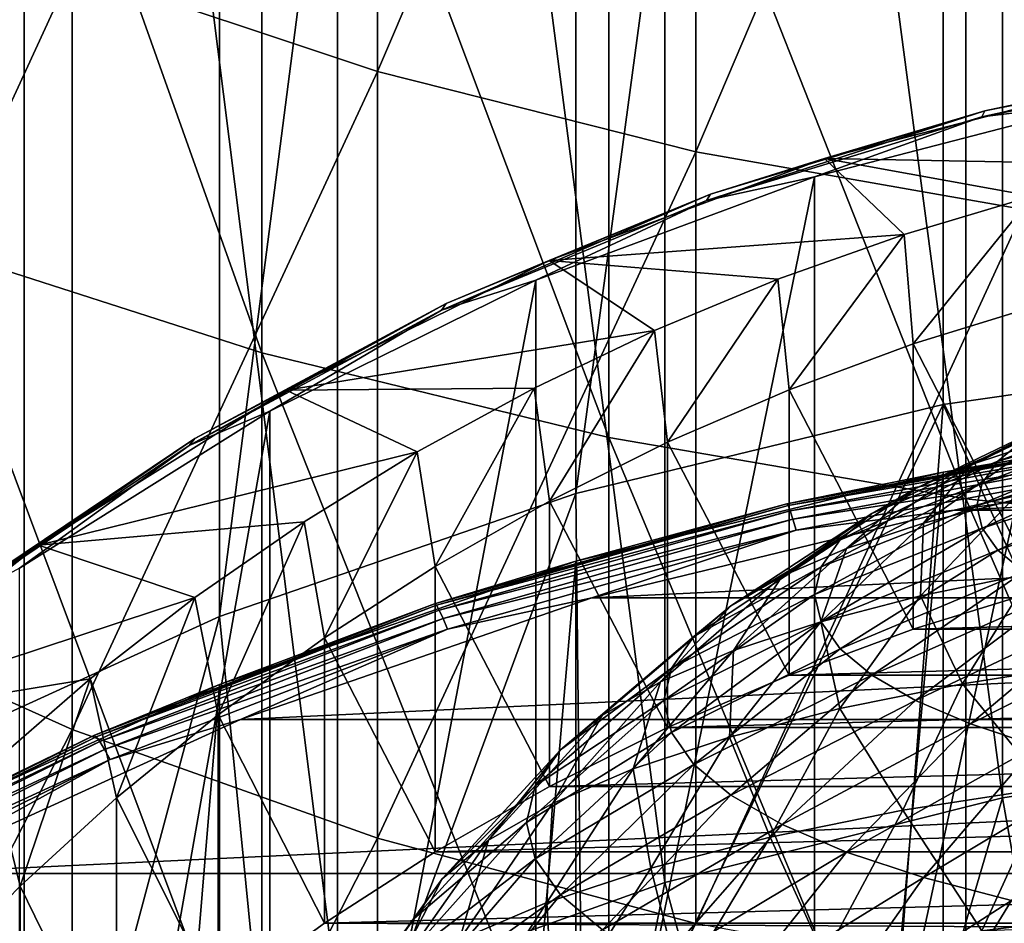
# Model space of a CAD drawing. Header units: metres. Extents: x -22 to 73, y -229 to 22.
# Tile 16 of 256: x -6.08 to -2.51, y -189.49 to -186.21. Entities that reach past the tile are written whole.
import ezdxf

# ---------------------------------------------------------------- set-up
doc = ezdxf.new("R2010")
doc.units = ezdxf.units.M
doc.layers.add('solid_509500_SW0001', color=7, linetype='CONTINUOUS')

msp = doc.modelspace()

# ---------------------------------------------------------------- linework, layer by layer
at = {"layer": 'solid_509500_SW0001'}
for points in [[(-1.372323, -187.411224, 229.850998), (-2.731265, -178.029633, 265.642426), (-1.37224, -177.8349, 265.59024)], [(-4.06397, -187.928391, 229.989578), (-4.063985, -178.352081, 265.728821), (-2.731265, -178.029633, 265.642426)], [(-4.06397, -187.928391, 229.989578), (-2.731265, -178.029633, 265.642426), (-2.731303, -187.605942, 229.903168)], [(-2.731303, -187.605942, 229.903168), (-2.731265, -178.029633, 265.642426), (-1.372323, -187.411224, 229.850998)], [(-5.357495, -188.375443, 230.10936), (-5.357568, -178.799164, 265.848633), (-4.063985, -178.352081, 265.728821)], [(-5.357495, -188.375443, 230.10936), (-4.063985, -178.352081, 265.728821), (-4.06397, -187.928391, 229.989578)], [(-6.599516, -188.942841, 230.261398), (-6.599555, -179.366562, 266.000671), (-5.357568, -178.799164, 265.848633)], [(-6.599516, -188.942841, 230.261398), (-5.357568, -178.799164, 265.848633), (-5.357495, -188.375443, 230.10936)], [(-1.264612, -188.848114, 230.271301), (-1.264604, -179.280624, 265.977631), (-2.516232, -179.465836, 266.027252)], [(-2.516222, -189.03331, 230.320923), (-2.516232, -179.465836, 266.027252), (-3.742039, -179.7724, 266.109406)], [(-2.516222, -189.03331, 230.320923), (-1.264612, -188.848114, 230.271301), (-2.516232, -179.465836, 266.027252)], [(-3.742045, -189.33989, 230.403076), (-3.742039, -179.7724, 266.109406), (-4.929448, -180.197189, 266.223236)], [(-3.742045, -189.33989, 230.403076), (-2.516222, -189.03331, 230.320923), (-3.742039, -179.7724, 266.109406)], [(-4.929452, -189.764679, 230.516891), (-4.929448, -180.197189, 266.223236), (-6.066275, -180.735825, 266.367554)], [(-4.929452, -189.764679, 230.516891), (-3.742045, -189.33989, 230.403076), (-4.929448, -180.197189, 266.223236)], [(-6.066265, -190.303299, 230.661224), (-6.066275, -180.735825, 266.367554), (-7.140852, -181.382797, 266.540894)], [(-6.066265, -190.303299, 230.661224), (-4.929452, -189.764679, 230.516891), (-6.066275, -180.735825, 266.367554)], [(-7.140861, -190.950287, 230.834579), (-6.066265, -190.303299, 230.661224), (-7.140852, -181.382797, 266.540894)], [(-4.783543, -186.397278, 299.896881), (-5.892459, -186.027435, 299.524994), (-4.783543, -183.426758, 302.662292)], [(-4.783543, -186.397278, 299.896881), (-4.783543, -183.426758, 302.662292), (-3.628558, -183.698212, 302.973907)], [(-3.628558, -186.68869, 300.189911), (-4.783543, -186.397278, 299.896881), (-3.628558, -183.698212, 302.973907)], [(-3.628558, -186.68869, 300.189911), (-3.628558, -183.698212, 302.973907), (-2.438629, -183.894012, 303.198639)], [(-2.438629, -186.898865, 300.401245), (-3.628558, -186.68869, 300.189911), (-2.438629, -183.894012, 303.198639)], [(-5.203274, -187.418793, 300.924072), (-5.203274, -184.378357, 303.754578), (-6.415171, -184.014801, 303.33728)], [(-6.415171, -187.028519, 300.531647), (-5.203274, -187.418793, 300.924072), (-6.415171, -184.014801, 303.33728)], [(-3.944256, -187.726059, 301.233032), (-3.944256, -184.664597, 304.08313), (-5.203274, -184.378357, 303.754578)], [(-5.203274, -187.418793, 300.924072), (-3.944256, -187.726059, 301.233032), (-5.203274, -184.378357, 303.754578)], [(-2.649518, -187.94754, 301.45575), (-2.649518, -184.870926, 304.319946), (-3.944256, -184.664597, 304.08313)], [(-3.944256, -187.726059, 301.233032), (-2.649518, -187.94754, 301.45575), (-3.944256, -184.664597, 304.08313)], [(-1.330785, -188.081253, 301.59021), (-1.330785, -184.995468, 304.462921), (-2.649518, -184.870926, 304.319946)], [(-2.649518, -187.94754, 301.45575), (-1.330785, -188.081253, 301.59021), (-2.649518, -184.870926, 304.319946)], [(-6.944628, -188.312347, 296.178131), (-6.944628, -185.582733, 299.07782), (-5.892459, -186.027435, 299.524994)], [(-5.892459, -188.785538, 296.595001), (-6.944628, -188.312347, 296.178131), (-5.892459, -186.027435, 299.524994)], [(-5.892459, -188.785538, 296.595001), (-5.892459, -186.027435, 299.524994), (-4.783543, -186.397278, 299.896881)], [(-2.590939, -186.562454, 248.186691), (-2.58101, -186.540726, 248.415924), (-1.559277, -186.337906, 248.361588)], [(-1.565275, -186.358856, 248.132141), (-2.590939, -186.562454, 248.186691), (-1.559277, -186.337906, 248.361588)], [(-1.565275, -186.358856, 248.132141), (-2.151886, -186.508835, 247.934601), (-2.590939, -186.562454, 248.186691)], [(-1.559277, -186.337906, 248.361588), (-2.58101, -186.540726, 248.415924), (-2.127306, -186.445206, 248.618881)], [(-4.783543, -189.179077, 296.941711), (-5.892459, -188.785538, 296.595001), (-4.783543, -186.397278, 299.896881)], [(-4.783543, -189.179077, 296.941711), (-4.783543, -186.397278, 299.896881), (-3.628558, -186.68869, 300.189911)], [(-2.127306, -186.445206, 248.618881), (-3.161792, -186.712952, 248.690628), (-1.9347, -186.73671, 252.239288)], [(-2.58101, -186.540726, 248.415924), (-3.161792, -186.712952, 248.690628), (-2.127306, -186.445206, 248.618881)], [(-3.198326, -186.779678, 248.007172), (-2.151886, -186.508835, 247.934601), (-3.198321, -191.352203, 230.942276)], [(-2.590939, -186.562454, 248.186691), (-2.151886, -186.508835, 247.934601), (-3.198326, -186.779678, 248.007172)], [(-2.151886, -186.508835, 247.934601), (-2.151896, -191.081375, 230.869705), (-3.198321, -191.352203, 230.942276)], [(-3.590016, -186.865234, 248.267822), (-3.576259, -186.842346, 248.49675), (-2.58101, -186.540726, 248.415924)], [(-2.590939, -186.562454, 248.186691), (-3.590016, -186.865234, 248.267822), (-2.58101, -186.540726, 248.415924)], [(-2.58101, -186.540726, 248.415924), (-3.576259, -186.842346, 248.49675), (-3.161792, -186.712952, 248.690628)], [(-2.590939, -186.562454, 248.186691), (-3.198326, -186.779678, 248.007172), (-3.590016, -186.865234, 248.267822)], [(-3.628558, -189.489166, 297.214905), (-4.783543, -189.179077, 296.941711), (-3.628558, -186.68869, 300.189911)], [(-3.628558, -189.489166, 297.214905), (-3.628558, -186.68869, 300.189911), (-2.438629, -186.898865, 300.401245)], [(-3.161792, -186.712952, 248.690628), (-4.161638, -187.083679, 248.789963), (-2.873703, -186.988525, 252.306763)], [(-3.576259, -186.842346, 248.49675), (-4.161638, -187.083679, 248.789963), (-3.161792, -186.712952, 248.690628)], [(-3.161792, -186.712952, 248.690628), (-2.873703, -186.988525, 252.306763), (-2.407772, -186.850342, 252.26973)], [(-3.161792, -186.712952, 248.690628), (-2.407772, -186.850342, 252.26973), (-1.9347, -186.73671, 252.239288)], [(-4.209724, -187.154694, 248.107651), (-3.198326, -186.779678, 248.007172), (-4.209721, -191.727219, 231.042755)], [(-3.590016, -186.865234, 248.267822), (-3.198326, -186.779678, 248.007172), (-4.209724, -187.154694, 248.107651)], [(-3.198326, -186.779678, 248.007172), (-3.198321, -191.352203, 230.942276), (-4.209721, -191.727219, 231.042755)], [(-4.552255, -187.264099, 248.374695), (-4.534811, -187.239685, 248.60321), (-3.576259, -186.842346, 248.49675)], [(-3.590016, -186.865234, 248.267822), (-4.552255, -187.264099, 248.374695), (-3.576259, -186.842346, 248.49675)], [(-3.590016, -186.865234, 248.267822), (-4.209724, -187.154694, 248.107651), (-4.552255, -187.264099, 248.374695)], [(-3.576259, -186.842346, 248.49675), (-4.534811, -187.239685, 248.60321), (-4.161638, -187.083679, 248.789963)], [(-2.840396, -187.386002, 252.413269), (-2.407772, -186.850342, 252.26973), (-2.873703, -186.988525, 252.306763)], [(-2.840396, -187.386002, 252.413269), (-2.3808, -187.244507, 252.375351), (-2.407772, -186.850342, 252.26973)], [(-2.438629, -189.712814, 297.411926), (-3.628558, -189.489166, 297.214905), (-2.438629, -186.898865, 300.401245)], [(-4.161638, -187.083679, 248.789963), (-3.33126, -187.150909, 252.350266), (-2.873703, -186.988525, 252.306763)], [(-3.291074, -187.55217, 252.457794), (-2.873703, -186.988525, 252.306763), (-3.33126, -187.150909, 252.350266)], [(-3.291074, -187.55217, 252.457794), (-2.840396, -187.386002, 252.413269), (-2.873703, -186.988525, 252.306763)], [(-5.203274, -190.266083, 297.899323), (-5.203274, -187.418793, 300.924072), (-6.415171, -187.028519, 300.531647)], [(-6.415171, -189.8508, 297.533478), (-5.203274, -190.266083, 297.899323), (-6.415171, -187.028519, 300.531647)], [(-4.161638, -187.083679, 248.789963), (-5.115888, -187.553329, 248.915802), (-3.778992, -187.336945, 252.400116)], [(-4.534811, -187.239685, 248.60321), (-5.115888, -187.553329, 248.915802), (-4.161638, -187.083679, 248.789963)], [(-4.161638, -187.083679, 248.789963), (-3.778992, -187.336945, 252.400116), (-3.33126, -187.150909, 252.350266)], [(-4.209724, -187.154694, 248.107651), (-4.209721, -191.727219, 231.042755), (-5.175007, -192.202286, 231.170059)], [(-5.175, -187.629761, 248.23494), (-4.209724, -187.154694, 248.107651), (-5.175007, -192.202286, 231.170059)], [(-4.552255, -187.264099, 248.374695), (-4.209724, -187.154694, 248.107651), (-5.175, -187.629761, 248.23494)], [(-3.731393, -187.742477, 252.508789), (-3.33126, -187.150909, 252.350266), (-3.778992, -187.336945, 252.400116)], [(-3.731393, -187.742477, 252.508789), (-3.291074, -187.55217, 252.457794), (-3.33126, -187.150909, 252.350266)], [(-5.467781, -187.754944, 248.506226), (-5.446829, -187.728638, 248.734222), (-4.534811, -187.239685, 248.60321)], [(-4.552255, -187.264099, 248.374695), (-5.467781, -187.754944, 248.506226), (-4.534811, -187.239685, 248.60321)], [(-4.552255, -187.264099, 248.374695), (-5.175, -187.629761, 248.23494), (-5.467781, -187.754944, 248.506226)], [(-4.534811, -187.239685, 248.60321), (-5.446829, -187.728638, 248.734222), (-5.115888, -187.553329, 248.915802)], [(-2.3808, -188.27977, 248.511642), (-2.3808, -187.244507, 252.375351), (-2.840396, -187.386002, 252.413269)], [(-5.115888, -187.553329, 248.915802), (-4.215676, -187.546143, 252.456177), (-3.778992, -187.336945, 252.400116)], [(-4.159979, -187.956345, 252.566086), (-3.778992, -187.336945, 252.400116), (-4.215676, -187.546143, 252.456177)], [(-4.159979, -187.956345, 252.566086), (-3.731393, -187.742477, 252.508789), (-3.778992, -187.336945, 252.400116)], [(-2.840396, -188.42128, 248.549561), (-2.840396, -187.386002, 252.413269), (-3.291074, -187.55217, 252.457794)], [(-2.3808, -188.27977, 248.511642), (-2.840396, -187.386002, 252.413269), (-2.840396, -188.42128, 248.549561)], [(-3.944256, -190.593033, 298.187378), (-3.944256, -187.726059, 301.233032), (-5.203274, -187.418793, 300.924072)], [(-5.203274, -190.266083, 297.899323), (-3.944256, -190.593033, 298.187378), (-5.203274, -187.418793, 300.924072)], [(-1.760343, -189.769653, 230.482941), (-2.731303, -187.605942, 229.903168), (-1.372323, -187.411224, 229.850998)], [(-5.115888, -187.553329, 248.915802), (-4.639977, -187.777847, 252.518265), (-4.215676, -187.546143, 252.456177)], [(-4.575509, -188.193115, 252.629532), (-4.215676, -187.546143, 252.456177), (-4.639977, -187.777847, 252.518265)], [(-4.575509, -188.193115, 252.629532), (-4.159979, -187.956345, 252.566086), (-4.215676, -187.546143, 252.456177)], [(-5.115888, -187.553329, 248.915802), (-6.014086, -188.116745, 249.066772), (-4.639977, -187.777847, 252.518265)], [(-5.446829, -187.728638, 248.734222), (-6.014086, -188.116745, 249.066772), (-5.115888, -187.553329, 248.915802)], [(-3.291074, -188.587448, 248.594086), (-3.291074, -187.55217, 252.457794), (-3.731393, -187.742477, 252.508789)], [(-2.840396, -188.42128, 248.549561), (-3.291074, -187.55217, 252.457794), (-3.291074, -188.587448, 248.594086)], [(-4.03743, -190.339142, 230.635529), (-4.06397, -187.928391, 229.989578), (-2.731303, -187.605942, 229.903168)], [(-2.913832, -189.998627, 230.544296), (-4.03743, -190.339142, 230.635529), (-2.731303, -187.605942, 229.903168)], [(-1.760343, -189.769653, 230.482941), (-2.913832, -189.998627, 230.544296), (-2.731303, -187.605942, 229.903168)], [(-2.632087, -187.8246, 214.294724), (-2.147289, -187.589417, 213.885269), (-2.310288, -187.65921, 213.624817)], [(-2.632087, -187.8246, 214.294724), (-2.393905, -187.745911, 214.588379), (-2.147289, -187.589417, 213.885269)], [(-2.533333, -187.811432, 213.056747), (-1.928139, -187.595428, 212.844437), (-1.971365, -187.656479, 212.616592)], [(-2.533333, -187.811432, 213.056747), (-2.439598, -187.733566, 213.347305), (-1.928139, -187.595428, 212.844437)], [(-6.083577, -188.199692, 248.387665), (-5.175, -187.629761, 248.23494), (-6.08357, -192.772217, 231.322769)], [(-5.467781, -187.754944, 248.506226), (-5.175, -187.629761, 248.23494), (-6.083577, -188.199692, 248.387665)], [(-5.175, -187.629761, 248.23494), (-5.175007, -192.202286, 231.170059), (-6.08357, -192.772217, 231.322769)], [(-2.731265, -202.293915, 175.086884), (-2.731265, -187.851807, 228.98555), (-1.37224, -187.657089, 228.933365)], [(-1.991446, -187.722733, 229.004333), (-1.37224, -187.657089, 228.933365), (-2.731265, -187.851807, 228.98555)], [(-1.37224, -202.099197, 175.034714), (-2.731265, -202.293915, 175.086884), (-1.37224, -187.657089, 228.933365)], [(-2.590127, -187.891632, 212.757385), (-1.971365, -187.656479, 212.616592), (-1.985844, -187.71843, 212.385391)], [(-2.590127, -187.891632, 212.757385), (-2.533333, -187.811432, 213.056747), (-1.971365, -187.656479, 212.616592)], [(-2.831887, -187.910141, 213.975479), (-2.310288, -187.65921, 213.624817), (-2.439598, -187.733566, 213.347305)], [(-2.831887, -187.910141, 213.975479), (-2.632087, -187.8246, 214.294724), (-2.310288, -187.65921, 213.624817)], [(-6.327201, -188.332733, 248.661041), (-6.302956, -188.304214, 248.888458), (-5.446829, -187.728638, 248.734222)], [(-5.467781, -187.754944, 248.506226), (-6.327201, -188.332733, 248.661041), (-5.446829, -187.728638, 248.734222)], [(-5.446829, -187.728638, 248.734222), (-6.302956, -188.304214, 248.888458), (-6.014086, -188.116745, 249.066772)], [(-2.649518, -190.82872, 298.39502), (-2.649518, -187.94754, 301.45575), (-3.944256, -187.726059, 301.233032)], [(-3.944256, -190.593033, 298.187378), (-2.649518, -190.82872, 298.39502), (-3.944256, -187.726059, 301.233032)], [(-1.991446, -187.722733, 229.004333), (-2.731265, -187.851807, 228.98555), (-3.299031, -187.966156, 229.069565)], [(-1.991446, -187.722733, 229.004333), (-3.299031, -187.966156, 229.069565), (-1.988606, -187.729309, 229.056107)], [(-3.299031, -187.966156, 229.069565), (-3.294327, -187.972397, 229.121246), (-1.988606, -187.729309, 229.056107)], [(-1.988606, -187.729309, 229.056107), (-3.294327, -187.972397, 229.121246), (-1.984082, -187.748962, 229.104324)], [(-2.60915, -187.973038, 212.453613), (-1.985844, -187.71843, 212.385391), (-1.971365, -187.78038, 212.154175)], [(-2.60915, -187.973038, 212.453613), (-2.590127, -187.891632, 212.757385), (-1.985844, -187.71843, 212.385391)], [(-5.467781, -187.754944, 248.506226), (-6.083577, -188.199692, 248.387665), (-6.327201, -188.332733, 248.661041)], [(-3.731393, -188.777756, 248.645081), (-3.731393, -187.742477, 252.508789), (-4.159979, -187.956345, 252.566086)], [(-3.291074, -188.587448, 248.594086), (-3.731393, -187.742477, 252.508789), (-3.731393, -188.777756, 248.645081)], [(-3.294327, -187.972397, 229.121246), (-3.286832, -187.991501, 229.169312), (-1.984082, -187.748962, 229.104324)], [(-1.984082, -187.748962, 229.104324), (-3.286832, -187.991501, 229.169312), (-1.978183, -187.780365, 229.145691)], [(-2.990392, -188.001297, 213.635284), (-2.439598, -187.733566, 213.347305), (-2.533333, -187.811432, 213.056747)], [(-2.990392, -188.001297, 213.635284), (-2.831887, -187.910141, 213.975479), (-2.439598, -187.733566, 213.347305)], [(-2.803426, -188.036758, 215.041916), (-2.393905, -187.745911, 214.588379), (-2.632087, -187.8246, 214.294724)], [(-2.803426, -188.036758, 215.041916), (-2.483619, -187.953995, 215.35083), (-2.393905, -187.745911, 214.588379)], [(-6.014086, -188.116745, 249.066772), (-5.050683, -188.031418, 252.586197), (-4.639977, -187.777847, 252.518265)], [(-4.976542, -188.45195, 252.698883), (-4.639977, -187.777847, 252.518265), (-5.050683, -188.031418, 252.586197)], [(-4.976542, -188.45195, 252.698883), (-4.575509, -188.193115, 252.629532), (-4.639977, -187.777847, 252.518265)], [(-3.286832, -187.991501, 229.169312), (-3.27706, -188.022171, 229.21048), (-1.978183, -187.780365, 229.145691)], [(-1.978183, -187.780365, 229.145691), (-3.27706, -188.022171, 229.21048), (-1.971312, -187.82135, 229.177383)], [(1.352736, -187.797592, 229.17807), (-1.352736, -187.797592, 229.17807), (-2.692418, -187.989548, 229.229507)], [(-1.971312, -187.82135, 229.177383), (-2.692418, -187.989548, 229.229507), (-1.352736, -187.797592, 229.17807)], [(2.692418, -187.989548, 229.229507), (1.352736, -187.797592, 229.17807), (-2.692418, -187.989548, 229.229507)], [(-2.590127, -188.054428, 212.149826), (-2.60915, -187.973038, 212.453613), (-1.971365, -187.78038, 212.154175)], [(-2.590127, -188.054428, 212.149826), (-1.971365, -187.78038, 212.154175), (-1.928139, -187.841431, 211.926331)], [(-3.27706, -188.022171, 229.21048), (-3.265677, -188.062317, 229.241943), (-1.971312, -187.82135, 229.177383)], [(-1.971312, -187.82135, 229.177383), (-3.265677, -188.062317, 229.241943), (-2.692418, -187.989548, 229.229507)], [(-3.10529, -188.096725, 213.279129), (-2.533333, -187.811432, 213.056747), (-2.590127, -187.891632, 212.757385)], [(-3.10529, -188.096725, 213.279129), (-2.990392, -188.001297, 213.635284), (-2.533333, -187.811432, 213.056747)], [(-3.082353, -188.128906, 214.698013), (-2.632087, -187.8246, 214.294724), (-2.831887, -187.910141, 213.975479)], [(-3.082353, -188.128906, 214.698013), (-2.803426, -188.036758, 215.041916), (-2.632087, -187.8246, 214.294724)], [(-4.063985, -202.616364, 175.173279), (-4.063985, -188.174271, 229.071945), (-2.731265, -187.851807, 228.98555)], [(-3.299031, -187.966156, 229.069565), (-2.731265, -187.851807, 228.98555), (-4.063985, -188.174271, 229.071945)], [(-2.731265, -202.293915, 175.086884), (-4.063985, -202.616364, 175.173279), (-2.731265, -187.851807, 228.98555)], [(-2.533333, -188.134644, 211.850479), (-2.590127, -188.054428, 212.149826), (-1.928139, -187.841431, 211.926331)], [(-2.533333, -188.134644, 211.850479), (-1.928139, -187.841431, 211.926331), (-1.856797, -187.900681, 211.705185)], [(-3.174906, -188.195053, 212.912201), (-2.590127, -187.891632, 212.757385), (-2.60915, -187.973038, 212.453613)], [(-3.174906, -188.195053, 212.912201), (-3.10529, -188.096725, 213.279129), (-2.590127, -187.891632, 212.757385)], [(-2.439598, -188.212494, 211.559921), (-2.533333, -188.134644, 211.850479), (-1.856797, -187.900681, 211.705185)], [(-5.119573, -190.787704, 230.755722), (-5.357495, -188.375443, 230.10936), (-4.06397, -187.928391, 229.989578)], [(-4.03743, -190.339142, 230.635529), (-5.119573, -190.787704, 230.755722), (-4.06397, -187.928391, 229.989578)], [(-3.316333, -188.22908, 214.324158), (-2.831887, -187.910141, 213.975479), (-2.990392, -188.001297, 213.635284)], [(-3.316333, -188.22908, 214.324158), (-3.082353, -188.128906, 214.698013), (-2.831887, -187.910141, 213.975479)], [(-3.299031, -187.966156, 229.069565), (-4.063985, -188.174271, 229.071945), (-4.57674, -188.328552, 229.166672)], [(-3.299031, -187.966156, 229.069565), (-4.57674, -188.328552, 229.166672), (-3.294327, -187.972397, 229.121246)], [(-4.57674, -188.328552, 229.166672), (-4.570213, -188.334259, 229.218201), (-3.294327, -187.972397, 229.121246)], [(-4.159979, -188.991623, 248.702377), (-4.159979, -187.956345, 252.566086), (-4.575509, -188.193115, 252.629532)], [(-3.294327, -187.972397, 229.121246), (-4.570213, -188.334259, 229.218201), (-3.286832, -187.991501, 229.169312)], [(-3.731393, -188.777756, 248.645081), (-4.159979, -187.956345, 252.566086), (-4.159979, -188.991623, 248.702377)], [(-3.198225, -188.29483, 212.539825), (-2.60915, -187.973038, 212.453613), (-2.590127, -188.054428, 212.149826)], [(-3.198225, -188.29483, 212.539825), (-3.174906, -188.195053, 212.912201), (-2.60915, -187.973038, 212.453613)], [(-2.813838, -188.300171, 215.829468), (-2.483619, -187.953995, 215.35083), (-2.803426, -188.036758, 215.041916)], [(-2.813838, -188.300171, 215.829468), (-2.410478, -188.218384, 216.13472), (-2.483619, -187.953995, 215.35083)], [(-1.330785, -190.970993, 298.520355), (-1.330785, -188.081253, 301.59021), (-2.649518, -187.94754, 301.45575)], [(-2.649518, -190.82872, 298.39502), (-1.330785, -190.970993, 298.520355), (-2.649518, -187.94754, 301.45575)], [(-4.570213, -188.334259, 229.218201), (-4.559816, -188.352539, 229.266052), (-3.286832, -187.991501, 229.169312)], [(-3.286832, -187.991501, 229.169312), (-4.559816, -188.352539, 229.266052), (-3.27706, -188.022171, 229.21048)], [(2.692418, -187.989548, 229.229507), (-2.692418, -187.989548, 229.229507), (-4.006205, -188.307449, 229.314682)], [(-3.265677, -188.062317, 229.241943), (-4.006205, -188.307449, 229.314682), (-2.692418, -187.989548, 229.229507)], [(4.006205, -188.307449, 229.314682), (2.692418, -187.989548, 229.229507), (-4.006205, -188.307449, 229.314682)], [(-3.501953, -188.335831, 213.925781), (-2.990392, -188.001297, 213.635284), (-3.10529, -188.096725, 213.279129)], [(-3.501953, -188.335831, 213.925781), (-3.316333, -188.22908, 214.324158), (-2.990392, -188.001297, 213.635284)], [(-6.014086, -188.116745, 249.066772), (-5.446592, -188.306122, 252.659805), (-5.050683, -188.031418, 252.586197)], [(-5.362017, -188.732162, 252.773972), (-5.050683, -188.031418, 252.586197), (-5.446592, -188.306122, 252.659805)], [(-5.362017, -188.732162, 252.773972), (-4.976542, -188.45195, 252.698883), (-5.050683, -188.031418, 252.586197)], [(-4.559816, -188.352539, 229.266052), (-4.546259, -188.382141, 229.306931), (-3.27706, -188.022171, 229.21048)], [(-3.27706, -188.022171, 229.21048), (-4.546259, -188.382141, 229.306931), (-3.265677, -188.062317, 229.241943)], [(-3.176167, -188.393951, 215.479492), (-2.803426, -188.036758, 215.041916), (-3.082353, -188.128906, 214.698013)], [(-3.176167, -188.393951, 215.479492), (-2.813838, -188.300171, 215.829468), (-2.803426, -188.036758, 215.041916)], [(-4.546259, -188.382141, 229.306931), (-4.530468, -188.421036, 229.338058), (-3.265677, -188.062317, 229.241943)], [(-3.265677, -188.062317, 229.241943), (-4.530468, -188.421036, 229.338058), (-4.006205, -188.307449, 229.314682)], [(-3.174906, -188.394608, 212.167465), (-3.198225, -188.29483, 212.539825), (-2.590127, -188.054428, 212.149826)], [(-3.174906, -188.394608, 212.167465), (-2.590127, -188.054428, 212.149826), (-2.533333, -188.134644, 211.850479)], [(-6.014086, -188.116745, 249.066772), (-6.846394, -188.767776, 249.241211), (-5.446592, -188.306122, 252.659805)], [(-6.302956, -188.304214, 248.888458), (-6.846394, -188.767776, 249.241211), (-6.014086, -188.116745, 249.066772)], [(-3.636506, -188.447586, 213.508698), (-3.10529, -188.096725, 213.279129), (-3.174906, -188.195053, 212.912201)], [(-3.636506, -188.447586, 213.508698), (-3.501953, -188.335831, 213.925781), (-3.10529, -188.096725, 213.279129)], [(-3.49218, -188.498352, 215.089874), (-3.082353, -188.128906, 214.698013), (-3.316333, -188.22908, 214.324158)], [(-3.49218, -188.498352, 215.089874), (-3.176167, -188.393951, 215.479492), (-3.082353, -188.128906, 214.698013)], [(-3.10529, -188.49292, 211.800522), (-3.174906, -188.394608, 212.167465), (-2.533333, -188.134644, 211.850479)], [(-3.10529, -188.49292, 211.800522), (-2.533333, -188.134644, 211.850479), (-2.439598, -188.212494, 211.559921)], [(-5.357568, -203.063446, 175.293076), (-5.357568, -188.621338, 229.191742), (-4.063985, -188.174271, 229.071945)], [(-4.57674, -188.328552, 229.166672), (-4.063985, -188.174271, 229.071945), (-5.357568, -188.621338, 229.191742)], [(-4.063985, -202.616364, 175.173279), (-5.357568, -203.063446, 175.293076), (-4.063985, -188.174271, 229.071945)], [(-4.575509, -189.228394, 248.765823), (-4.575509, -188.193115, 252.629532), (-4.976542, -188.45195, 252.698883)], [(-4.159979, -188.991623, 248.702377), (-4.575509, -188.193115, 252.629532), (-4.575509, -189.228394, 248.765823)], [(-3.757269, -188.611847, 214.666306), (-3.316333, -188.22908, 214.324158), (-3.501953, -188.335831, 213.925781)], [(-3.757269, -188.611847, 214.666306), (-3.49218, -188.498352, 215.089874), (-3.316333, -188.22908, 214.324158)], [(-3.718031, -188.562729, 213.078995), (-3.174906, -188.195053, 212.912201), (-3.198225, -188.29483, 212.539825)], [(-3.718031, -188.562729, 213.078995), (-3.636506, -188.447586, 213.508698), (-3.174906, -188.195053, 212.912201)], [(-2.990392, -188.588348, 211.444366), (-3.10529, -188.49292, 211.800522), (-2.439598, -188.212494, 211.559921)], [(-2.990392, -188.588348, 211.444366), (-2.439598, -188.212494, 211.559921), (-2.310288, -188.286865, 211.282394)], [(-2.661736, -188.618927, 216.618896), (-2.410478, -188.218384, 216.13472), (-2.813838, -188.300171, 215.829468)], [(-2.661736, -188.618927, 216.618896), (-2.177516, -188.543167, 216.901642), (-2.410478, -188.218384, 216.13472)], [(-3.745339, -188.679565, 212.642929), (-3.198225, -188.29483, 212.539825), (-3.174906, -188.394608, 212.167465)], [(-3.745339, -188.679565, 212.642929), (-3.718031, -188.562729, 213.078995), (-3.198225, -188.29483, 212.539825)], [(-3.107141, -188.709244, 216.28183), (-2.813838, -188.300171, 215.829468), (-3.176167, -188.393951, 215.479492)], [(-3.107141, -188.709244, 216.28183), (-2.661736, -188.618927, 216.618896), (-2.813838, -188.300171, 215.829468)], [(-2.831887, -188.679504, 211.104187), (-2.990392, -188.588348, 211.444366), (-2.310288, -188.286865, 211.282394)], [(2.3808, -188.27977, 248.511642), (-2.3808, -188.27977, 248.511642), (-2.840396, -188.42128, 248.549561)], [(2.840396, -188.42128, 248.549561), (2.3808, -188.27977, 248.511642), (-2.840396, -188.42128, 248.549561)], [(-2.831887, -188.679504, 211.104187), (-2.310288, -188.286865, 211.282394), (-2.147289, -188.356644, 211.021942)], [(-6.944628, -190.84491, 293.104828), (-6.944628, -188.312347, 296.178131), (-5.892459, -188.785538, 296.595001)], [(-6.846394, -188.767776, 249.241211), (-5.826449, -188.601044, 252.738831), (-5.446592, -188.306122, 252.659805)], [(-5.73058, -189.032776, 252.854523), (-5.446592, -188.306122, 252.659805), (-5.826449, -188.601044, 252.738831)], [(-4.57674, -188.328552, 229.166672), (-5.357568, -188.621338, 229.191742), (-5.813002, -188.80661, 229.294754)], [(-4.57674, -188.328552, 229.166672), (-5.813002, -188.80661, 229.294754), (-4.570213, -188.334259, 229.218201)], [(-5.813002, -188.80661, 229.294754), (-5.804712, -188.811646, 229.346115), (-4.570213, -188.334259, 229.218201)], [(-4.570213, -188.334259, 229.218201), (-5.804712, -188.811646, 229.346115), (-4.559816, -188.352539, 229.266052)], [(-5.73058, -189.032776, 252.854523), (-5.362017, -188.732162, 252.773972), (-5.446592, -188.306122, 252.659805)], [(4.006205, -188.307449, 229.314682), (-4.006205, -188.307449, 229.314682), (-5.281375, -188.748199, 229.432785)], [(-4.530468, -188.421036, 229.338058), (-5.281375, -188.748199, 229.432785), (-4.006205, -188.307449, 229.314682)], [(5.281374, -188.748199, 229.432785), (4.006205, -188.307449, 229.314682), (-5.281375, -188.748199, 229.432785)], [(-3.967568, -188.732773, 214.214966), (-3.501953, -188.335831, 213.925781), (-3.636506, -188.447586, 213.508698)], [(-3.967568, -188.732773, 214.214966), (-3.757269, -188.611847, 214.666306), (-3.501953, -188.335831, 213.925781)], [(-5.804712, -188.811646, 229.346115), (-5.791506, -188.828842, 229.393677), (-4.559816, -188.352539, 229.266052)], [(-4.559816, -188.352539, 229.266052), (-5.791506, -188.828842, 229.393677), (-4.546259, -188.382141, 229.306931)], [(-2.632087, -188.765045, 210.784943), (-2.831887, -188.679504, 211.104187), (-2.147289, -188.356644, 211.021942)], [(-2.632087, -188.765045, 210.784943), (-2.147289, -188.356644, 211.021942), (-1.952977, -188.420837, 210.782379)], [(-6.149215, -191.339722, 230.903641), (-6.599516, -188.942841, 230.261398), (-5.357495, -188.375443, 230.10936)], [(-5.119573, -190.787704, 230.755722), (-6.149215, -191.339722, 230.903641), (-5.357495, -188.375443, 230.10936)], [(-5.791506, -188.828842, 229.393677), (-5.774288, -188.85701, 229.434174), (-4.546259, -188.382141, 229.306931)], [(-4.546259, -188.382141, 229.306931), (-5.774288, -188.85701, 229.434174), (-4.530468, -188.421036, 229.338058)], [(-3.718031, -188.796417, 212.206848), (-3.745339, -188.679565, 212.642929), (-3.174906, -188.394608, 212.167465)], [(-3.718031, -188.796417, 212.206848), (-3.174906, -188.394608, 212.167465), (-3.10529, -188.49292, 211.800522)], [(-3.507237, -188.81279, 215.89537), (-3.176167, -188.393951, 215.479492), (-3.49218, -188.498352, 215.089874)], [(-3.507237, -188.81279, 215.89537), (-3.107141, -188.709244, 216.28183), (-3.176167, -188.393951, 215.479492)], [(-5.774288, -188.85701, 229.434174), (-5.75423, -188.894257, 229.464874), (-4.530468, -188.421036, 229.338058)], [(-4.530468, -188.421036, 229.338058), (-5.75423, -188.894257, 229.464874), (-5.281375, -188.748199, 229.432785)], [(2.840396, -188.42128, 248.549561), (-2.840396, -188.42128, 248.549561), (-3.291074, -188.587448, 248.594086)], [(3.291074, -188.587448, 248.594086), (2.840396, -188.42128, 248.549561), (-3.291074, -188.587448, 248.594086)], [(-2.393905, -188.843735, 210.491272), (-2.632087, -188.765045, 210.784943), (-1.952977, -188.420837, 210.782379)], [(-4.976542, -189.487228, 248.835175), (-4.976542, -188.45195, 252.698883), (-5.362017, -188.732162, 252.773972)], [(-4.575509, -189.228394, 248.765823), (-4.976542, -188.45195, 252.698883), (-4.976542, -189.487228, 248.835175)], [(-4.120012, -188.85939, 213.742416), (-3.636506, -188.447586, 213.508698), (-3.718031, -188.562729, 213.078995)], [(-4.120012, -188.85939, 213.742416), (-3.967568, -188.732773, 214.214966), (-3.636506, -188.447586, 213.508698)], [(-3.856189, -188.92807, 215.465134), (-3.49218, -188.498352, 215.089874), (-3.757269, -188.611847, 214.666306)], [(-3.856189, -188.92807, 215.465134), (-3.507237, -188.81279, 215.89537), (-3.49218, -188.498352, 215.089874)], [(-3.636506, -188.91156, 211.777145), (-3.718031, -188.796417, 212.206848), (-3.10529, -188.49292, 211.800522)], [(-3.636506, -188.91156, 211.777145), (-3.10529, -188.49292, 211.800522), (-2.990392, -188.588348, 211.444366)], [(-2.661736, -188.618927, 216.618896), (-2.354497, -188.996246, 217.372147), (-2.177516, -188.543167, 216.901642)], [(-4.212377, -188.989838, 213.255585), (-3.718031, -188.562729, 213.078995), (-3.745339, -188.679565, 212.642929)], [(-4.212377, -188.989838, 213.255585), (-4.120012, -188.85939, 213.742416), (-3.718031, -188.562729, 213.078995)], [(-6.846394, -188.767776, 249.241211), (-6.189299, -188.915482, 252.82309), (-5.826449, -188.601044, 252.738831)], [(-6.599555, -203.630844, 175.445114), (-6.599555, -189.188751, 229.343781), (-5.357568, -188.621338, 229.191742)], [(-5.813002, -188.80661, 229.294754), (-5.357568, -188.621338, 229.191742), (-6.599555, -189.188751, 229.343781)], [(-5.357568, -203.063446, 175.293076), (-6.599555, -203.630844, 175.445114), (-5.357568, -188.621338, 229.191742)], [(-6.081122, -189.35289, 252.940292), (-5.826449, -188.601044, 252.738831), (-6.189299, -188.915482, 252.82309)], [(-6.081122, -189.35289, 252.940292), (-5.73058, -189.032776, 252.854523), (-5.826449, -188.601044, 252.738831)], [(-4.148911, -189.053391, 214.997421), (-3.757269, -188.611847, 214.666306), (-3.967568, -188.732773, 214.214966)], [(-4.148911, -189.053391, 214.997421), (-3.856189, -188.92807, 215.465134), (-3.757269, -188.611847, 214.666306)], [(3.291074, -188.587448, 248.594086), (-3.291074, -188.587448, 248.594086), (-3.731393, -188.777756, 248.645081)], [(3.731393, -188.777756, 248.645081), (3.291074, -188.587448, 248.594086), (-3.731393, -188.777756, 248.645081)], [(-3.501953, -189.023315, 211.360062), (-3.636506, -188.91156, 211.777145), (-2.990392, -188.588348, 211.444366)], [(-3.501953, -189.023315, 211.360062), (-2.990392, -188.588348, 211.444366), (-2.831887, -188.679504, 211.104187)], [(-3.107141, -188.709244, 216.28183), (-2.878072, -189.078171, 217.066422), (-2.661736, -188.618927, 216.618896)], [(-2.661736, -188.618927, 216.618896), (-2.878072, -189.078171, 217.066422), (-2.354497, -188.996246, 217.372147)], [(-4.243315, -189.122223, 212.761536), (-3.745339, -188.679565, 212.642929), (-3.718031, -188.796417, 212.206848)], [(-4.243315, -189.122223, 212.761536), (-4.212377, -188.989838, 213.255585), (-3.745339, -188.679565, 212.642929)], [(-3.316333, -189.130051, 210.961685), (-3.501953, -189.023315, 211.360062), (-2.831887, -188.679504, 211.104187)], [(-3.316333, -189.130051, 210.961685), (-2.831887, -188.679504, 211.104187), (-2.632087, -188.765045, 210.784943)], [(-3.507237, -188.81279, 215.89537), (-3.359678, -189.175827, 216.701965), (-3.107141, -188.709244, 216.28183)], [(-3.107141, -188.709244, 216.28183), (-3.359678, -189.175827, 216.701965), (-2.878072, -189.078171, 217.066422)], [(5.281374, -188.748199, 229.432785), (-5.281375, -188.748199, 229.432785), (-6.505676, -189.307556, 229.582672)], [(-5.75423, -188.894257, 229.464874), (-6.505676, -189.307556, 229.582672), (-5.281375, -188.748199, 229.432785)], [(6.505676, -189.307556, 229.582672), (5.281374, -188.748199, 229.432785), (-6.505676, -189.307556, 229.582672)], [(-5.362017, -189.767441, 248.910263), (-5.362017, -188.732162, 252.773972), (-5.73058, -189.032776, 252.854523)], [(-4.976542, -189.487228, 248.835175), (-5.362017, -188.732162, 252.773972), (-5.362017, -189.767441, 248.910263)], [(-4.381131, -189.186935, 214.499023), (-3.967568, -188.732773, 214.214966), (-4.120012, -188.85939, 213.742416)], [(-4.381131, -189.186935, 214.499023), (-4.148911, -189.053391, 214.997421), (-3.967568, -188.732773, 214.214966)], [(-3.082353, -189.230225, 210.58783), (-3.316333, -189.130051, 210.961685), (-2.632087, -188.765045, 210.784943)], [(-3.082353, -189.230225, 210.58783), (-2.632087, -188.765045, 210.784943), (-2.393905, -188.843735, 210.491272)], [(-5.892459, -191.344559, 293.489594), (-6.944628, -190.84491, 293.104828), (-5.892459, -188.785538, 296.595001)], [(-5.892459, -191.344559, 293.489594), (-5.892459, -188.785538, 296.595001), (-4.783543, -189.179077, 296.941711)], [(-4.212377, -189.254608, 212.267487), (-4.243315, -189.122223, 212.761536), (-3.718031, -188.796417, 212.206848)], [(-4.212377, -189.254608, 212.267487), (-3.718031, -188.796417, 212.206848), (-3.636506, -188.91156, 211.777145)], [(3.731393, -188.777756, 248.645081), (-3.731393, -188.777756, 248.645081), (-4.159979, -188.991623, 248.702377)], [(4.159979, -188.991623, 248.702377), (3.731393, -188.777756, 248.645081), (-4.159979, -188.991623, 248.702377)], [(-5.813002, -188.80661, 229.294754), (-6.599555, -189.188751, 229.343781), (-6.99662, -189.396011, 229.452698)], [(-5.813002, -188.80661, 229.294754), (-6.99662, -189.396011, 229.452698), (-5.804712, -188.811646, 229.346115)], [(-6.99662, -189.396011, 229.452698), (-6.986642, -189.400208, 229.503815), (-5.804712, -188.811646, 229.346115)], [(-5.804712, -188.811646, 229.346115), (-6.986642, -189.400208, 229.503815), (-5.791506, -188.828842, 229.393677)], [(-6.986642, -189.400208, 229.503815), (-6.970747, -189.416061, 229.55101), (-5.791506, -188.828842, 229.393677)], [(-5.791506, -188.828842, 229.393677), (-6.970747, -189.416061, 229.55101), (-5.774288, -188.85701, 229.434174)], [(-3.856189, -188.92807, 215.465134), (-3.792293, -189.287796, 216.284088), (-3.507237, -188.81279, 215.89537)], [(-3.507237, -188.81279, 215.89537), (-3.792293, -189.287796, 216.284088), (-3.359678, -189.175827, 216.701965)], [(-6.970747, -189.416061, 229.55101), (-6.950023, -189.44249, 229.591049), (-5.774288, -188.85701, 229.434174)], [(-5.774288, -188.85701, 229.434174), (-6.950023, -189.44249, 229.591049), (-5.75423, -188.894257, 229.464874)], [(-4.549464, -189.326752, 213.977234), (-4.120012, -188.85939, 213.742416), (-4.212377, -188.989838, 213.255585)], [(-4.549464, -189.326752, 213.977234), (-4.381131, -189.186935, 214.499023), (-4.120012, -188.85939, 213.742416)], [(-2.803426, -189.322372, 210.243927), (-3.082353, -189.230225, 210.58783), (-2.393905, -188.843735, 210.491272)], [(-2.803426, -189.322372, 210.243927), (-2.393905, -188.843735, 210.491272), (-2.120815, -188.914413, 210.227493)], [(-2.151896, -191.081375, 230.869705), (-1.264612, -188.848114, 230.271301), (-2.516222, -189.03331, 230.320923)], [(-6.950023, -189.44249, 229.591049), (-6.925882, -189.477707, 229.621201), (-5.75423, -188.894257, 229.464874)], [(-5.75423, -188.894257, 229.464874), (-6.925882, -189.477707, 229.621201), (-6.505676, -189.307556, 229.582672)], [(-6.412532, -189.691498, 253.031021), (-6.081122, -189.35289, 252.940292), (-6.189299, -188.915482, 252.82309)], [(-4.120012, -189.385056, 211.78064), (-4.212377, -189.254608, 212.267487), (-3.636506, -188.91156, 211.777145)], [(-3.856189, -188.92807, 215.465134), (-4.169607, -189.412445, 215.818893), (-3.792293, -189.287796, 216.284088)], [(-4.148911, -189.053391, 214.997421), (-4.169607, -189.412445, 215.818893), (-3.856189, -188.92807, 215.465134)], [(-4.120012, -189.385056, 211.78064), (-3.636506, -188.91156, 211.777145), (-3.501953, -189.023315, 211.360062)], [(-2.483619, -189.405151, 209.935013), (-2.803426, -189.322372, 210.243927), (-2.120815, -188.914413, 210.227493)], [(-4.651456, -189.470795, 213.439651), (-4.212377, -188.989838, 213.255585), (-4.243315, -189.122223, 212.761536)], [(-4.651456, -189.470795, 213.439651), (-4.549464, -189.326752, 213.977234), (-4.212377, -188.989838, 213.255585)], [(4.159979, -188.991623, 248.702377), (-4.159979, -188.991623, 248.702377), (-4.575509, -189.228394, 248.765823)], [(4.575509, -189.228394, 248.765823), (4.159979, -188.991623, 248.702377), (-4.575509, -189.228394, 248.765823)], [(-2.354497, -188.996246, 217.372147), (-2.878072, -189.078171, 217.066422), (-2.59209, -189.515305, 217.748184)], [(-2.354497, -188.996246, 217.372147), (-2.59209, -189.515305, 217.748184), (-1.980705, -189.440842, 218.026077)], [(-5.73058, -190.068054, 248.990814), (-5.73058, -189.032776, 252.854523), (-6.081122, -189.35289, 252.940292)], [(-5.362017, -189.767441, 248.910263), (-5.73058, -189.032776, 252.854523), (-5.73058, -190.068054, 248.990814)], [(-3.967568, -189.511673, 211.308105), (-4.120012, -189.385056, 211.78064), (-3.501953, -189.023315, 211.360062)], [(-3.967568, -189.511673, 211.308105), (-3.501953, -189.023315, 211.360062), (-3.316333, -189.130051, 210.961685)], [(-3.198321, -191.352203, 230.942276), (-2.516222, -189.03331, 230.320923), (-3.742045, -189.33989, 230.403076)], [(-2.151896, -191.081375, 230.869705), (-2.516222, -189.03331, 230.320923), (-3.198321, -191.352203, 230.942276)], [(-4.148911, -189.053391, 214.997421), (-4.486119, -189.547958, 215.313156), (-4.169607, -189.412445, 215.818893)], [(-4.381131, -189.186935, 214.499023), (-4.486119, -189.547958, 215.313156), (-4.148911, -189.053391, 214.997421)], [(-2.878072, -189.078171, 217.066422), (-3.359678, -189.175827, 216.701965), (-3.162597, -189.609009, 217.398468)], [(-2.878072, -189.078171, 217.066422), (-3.162597, -189.609009, 217.398468), (-2.59209, -189.515305, 217.748184)], [(-4.68562, -189.616974, 212.894104), (-4.243315, -189.122223, 212.761536), (-4.212377, -189.254608, 212.267487)], [(-4.68562, -189.616974, 212.894104), (-4.651456, -189.470795, 213.439651), (-4.243315, -189.122223, 212.761536)], [(-3.757269, -189.632599, 210.85675), (-3.967568, -189.511673, 211.308105), (-3.316333, -189.130051, 210.961685)], [(-3.757269, -189.632599, 210.85675), (-3.316333, -189.130051, 210.961685), (-3.082353, -189.230225, 210.58783)], [(-4.783543, -191.760086, 293.809631), (-5.892459, -191.344559, 293.489594), (-4.783543, -189.179077, 296.941711)], [(-4.783543, -191.760086, 293.809631), (-4.783543, -189.179077, 296.941711), (-3.628558, -189.489166, 297.214905)], [(-4.381131, -189.186935, 214.499023), (-4.737214, -189.692352, 214.774261), (-4.486119, -189.547958, 215.313156)], [(-4.549464, -189.326752, 213.977234), (-4.737214, -189.692352, 214.774261), (-4.381131, -189.186935, 214.499023)], [(-3.359678, -189.175827, 216.701965), (-3.792293, -189.287796, 216.284088), (-3.683227, -189.72049, 216.982437)], [(-3.359678, -189.175827, 216.701965), (-3.683227, -189.72049, 216.982437), (-3.162597, -189.609009, 217.398468)], [(4.575509, -189.228394, 248.765823), (-4.575509, -189.228394, 248.765823), (-4.976542, -189.487228, 248.835175)], [(4.976542, -189.487228, 248.835175), (4.575509, -189.228394, 248.765823), (-4.976542, -189.487228, 248.835175)], [(-4.651456, -189.763153, 212.348557), (-4.68562, -189.616974, 212.894104), (-4.212377, -189.254608, 212.267487)], [(-4.651456, -189.763153, 212.348557), (-4.212377, -189.254608, 212.267487), (-4.120012, -189.385056, 211.78064)], [(-3.49218, -189.746094, 210.433182), (-3.757269, -189.632599, 210.85675), (-3.082353, -189.230225, 210.58783)], [(-3.49218, -189.746094, 210.433182), (-3.082353, -189.230225, 210.58783), (-2.803426, -189.322372, 210.243927)], [(-3.792293, -189.287796, 216.284088), (-4.169607, -189.412445, 215.818893), (-4.14577, -189.847961, 216.506653)], [(-3.792293, -189.287796, 216.284088), (-4.14577, -189.847961, 216.506653), (-3.683227, -189.72049, 216.982437)], [(6.505676, -189.307556, 229.582672), (-6.505676, -189.307556, 229.582672), (-7.667342, -189.980164, 229.762894)], [(-0.588823, -189.848694, 229.727661), (6.505676, -189.307556, 229.582672), (-7.667342, -189.980164, 229.762894)], [(-4.549464, -189.326752, 213.977234), (-4.919229, -189.843536, 214.210052), (-4.737214, -189.692352, 214.774261)], [(-4.651456, -189.470795, 213.439651), (-4.919229, -189.843536, 214.210052), (-4.549464, -189.326752, 213.977234)], [(-3.176167, -189.850494, 210.043564), (-3.49218, -189.746094, 210.433182), (-2.803426, -189.322372, 210.243927)], [(-3.176167, -189.850494, 210.043564), (-2.803426, -189.322372, 210.243927), (-2.483619, -189.405151, 209.935013)], [(-6.081122, -190.388168, 249.076584), (-6.081122, -189.35289, 252.940292), (-6.412532, -189.691498, 253.031021)], [(-5.73058, -190.068054, 248.990814), (-6.081122, -189.35289, 252.940292), (-6.081122, -190.388168, 249.076584)], [(-4.209721, -191.727219, 231.042755), (-3.742045, -189.33989, 230.403076), (-4.929452, -189.764679, 230.516891)], [(-3.198321, -191.352203, 230.942276), (-3.742045, -189.33989, 230.403076), (-4.209721, -191.727219, 231.042755)], [(-4.549464, -189.907196, 211.810959), (-4.651456, -189.763153, 212.348557), (-4.120012, -189.385056, 211.78064)], [(-4.549464, -189.907196, 211.810959), (-4.120012, -189.385056, 211.78064), (-3.967568, -189.511673, 211.308105)], [(-2.813838, -189.944275, 209.693588), (-3.176167, -189.850494, 210.043564), (-2.483619, -189.405151, 209.935013)], [(-2.813838, -189.944275, 209.693588), (-2.483619, -189.405151, 209.935013), (-2.127595, -189.477341, 209.665604)], [(-4.169607, -189.412445, 215.818893), (-4.542933, -189.989456, 215.978638), (-4.14577, -189.847961, 216.506653)], [(-4.169607, -189.412445, 215.818893), (-4.486119, -189.547958, 215.313156), (-4.542933, -189.989456, 215.978638)], [(-1.986541, -189.489487, 218.054367), (-1.980705, -189.440842, 218.026077), (-2.59209, -189.515305, 217.748184)], [(-4.651456, -189.470795, 213.439651), (-5.02951, -189.999283, 213.628769), (-4.919229, -189.843536, 214.210052)], [(-4.68562, -189.616974, 212.894104), (-5.02951, -189.999283, 213.628769), (-4.651456, -189.470795, 213.439651)], [(-2.410478, -190.026062, 209.388336), (-2.813838, -189.944275, 209.693588), (-2.127595, -189.477341, 209.665604)], [(-0.407038, -189.512039, 248.841827), (-4.976542, -189.487228, 248.835175), (-5.362017, -189.767441, 248.910263)], [(-0.407038, -189.512039, 248.841827), (4.976542, -189.487228, 248.835175), (-4.976542, -189.487228, 248.835175)]]:
    msp.add_3dface(points, dxfattribs=at)

doc.saveas('drawing.dxf')
